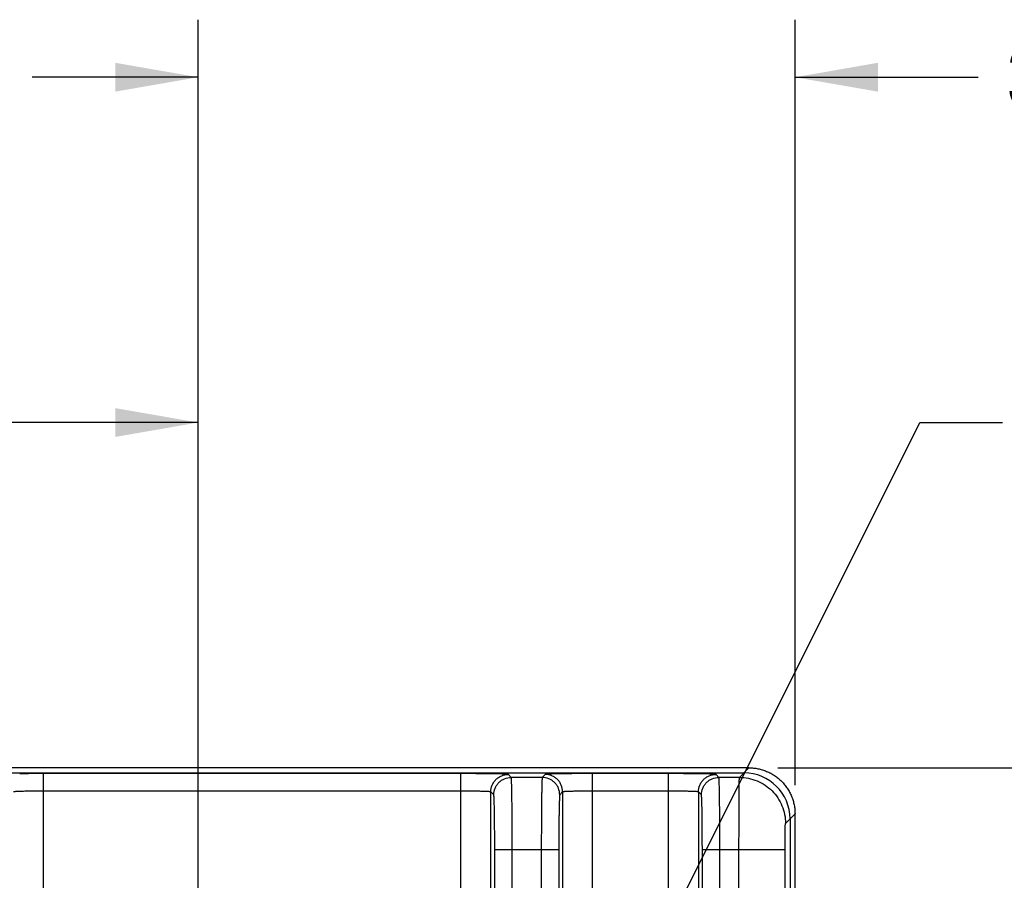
# Model space of a CAD drawing. Header units: inches. Extents: x 0 to 34, y 0 to 22.
# Tile 68 of 128: x 23.1 to 25.3, y 6.8 to 8.7. Entities that reach past the tile are written whole.
import ezdxf

# ---------------------------------------------------------------- set-up
doc = ezdxf.new("R2010")
doc.units = ezdxf.units.IN
doc.header["$LTSCALE"] = 1.87
doc.header["$MEASUREMENT"] = 0
doc.layers.get('0').update_dxf_attribs({"linetype": 'CONTINUOUS'})
doc.layers.add('DETAIL', color=7, linetype='CONTINUOUS')
doc.layers.add('DIMENSIONS', color=7, linetype='CONTINUOUS')
doc.styles.get("Standard").update_dxf_attribs({"font": 'txt', "width": 0.8})
doc.dimstyles.new('DIMSTYLE_2', dxfattribs={"dimtxt": 0.125, "dimasz": 0.18, "dimexe": 0.125, "dimexo": 0.0625, "dimgap": 0.0625, "dimtad": 0, "dimtih": 1, "dimtoh": 1, "dimzin": 0, "dimdsep": 46, "dimtxsty": 'STANDARD', "dimblk": '_FILLED', "dimblk1": '_FILLED', "dimblk2": '_FILLED', "dimcen": 0.09, "dimazin": 0, "dimtp": 0.01, "dimtm": 0.01, "dimtfac": 1, "dimtofl": 0, "dimtmove": 0, "dimatfit": 3, "dimldrblk": '_FILLED', "dimfxl": 1, "dimtolj": 1, "dimtzin": 0, "dimarcsym": 0})
doc.dimstyles.get("Standard").update_dxf_attribs({"dimtxt": 0.125, "dimasz": 0.18, "dimexe": 0.125, "dimexo": 0.0625, "dimgap": 0.09, "dimtad": 0, "dimtih": 1, "dimtoh": 1, "dimzin": 0, "dimdsep": 46, "dimtxsty": 'STANDARD', "dimblk": '_FILLED', "dimblk1": '_FILLED', "dimblk2": '_FILLED', "dimcen": 0.09, "dimazin": 0, "dimtol": 1, "dimtp": 0.02, "dimtm": 0.02, "dimtfac": 1, "dimtofl": 0, "dimtmove": 0, "dimatfit": 3, "dimldrblk": '_FILLED', "dimfxl": 1, "dimtolj": 1, "dimtzin": 0, "dimarcsym": 0})

# ---------------------------------------------------------------- blocks, each defined once
blk = doc.blocks.new('_FILLED')
at = {"color": 0, "linetype": 'BYBLOCK'}
blk.add_solid([(0, 0), (-1, 0.174), (-1, -0.174)], dxfattribs=at)
blk = doc.blocks.new('*D5')
at = {"layer": 'DIMENSIONS', "color": 2, "linetype": 'CONTINUOUS'}
for p, q in [((19.3089, 5.9533), (19.3089, 7.9623)), ((23.5289, 5.9533), (23.5289, 7.9623)), ((19.3089, 7.8373), (20.6439, 7.8373)), ((23.5289, 7.8373), (22.1939, 7.8373))]:
    blk.add_line(p, q, dxfattribs=at)
at = {"layer": 'DIMENSIONS', "color": 2, "linetype": 'CONTINUOUS', "xscale": 0.18, "yscale": 0.18, "zscale": 0.18, "rotation": 180}
blk.add_blockref('_FILLED', (19.3089, 7.8373), dxfattribs=at)
at = {"layer": 'DIMENSIONS', "color": 2, "linetype": 'CONTINUOUS', "xscale": 0.18, "yscale": 0.18, "zscale": 0.18}
blk.add_blockref('_FILLED', (23.5289, 7.8373), dxfattribs=at)
at = {"layer": 'DIMENSIONS', "color": 2, "linetype": 'CONTINUOUS', "insert": (21.4189, 7.8998), "char_height": 0.125, "width": 1.425, "attachment_point": 2, "line_spacing_factor": 0.9}
blk.add_mtext('107.19{\\ftxt.shx;\\W1.000000;\\H0.125000; }[4.220]', dxfattribs=at)
blk = doc.blocks.new('*D6')
at = {"layer": 'DIMENSIONS', "color": 2, "linetype": 'CONTINUOUS'}
for p, q in [((23.5289, 5.9533), (23.5289, 8.7123)), ((24.8249, 7.0498), (24.8249, 8.7123)), ((23.5289, 8.5873), (23.1689, 8.5873)), ((24.8249, 8.5873), (25.2228, 8.5873))]:
    blk.add_line(p, q, dxfattribs=at)
at = {"layer": 'DIMENSIONS', "color": 2, "linetype": 'CONTINUOUS', "xscale": 0.18, "yscale": 0.18, "zscale": 0.18}
blk.add_blockref('_FILLED', (23.5289, 8.5873), dxfattribs=at)
at = {"layer": 'DIMENSIONS', "color": 2, "linetype": 'CONTINUOUS', "xscale": 0.18, "yscale": 0.18, "zscale": 0.18, "rotation": 180}
blk.add_blockref('_FILLED', (24.8249, 8.5873), dxfattribs=at)
at = {"layer": 'DIMENSIONS', "color": 2, "linetype": 'CONTINUOUS', "insert": (25.2853, 8.6498), "char_height": 0.125, "width": 1.325, "attachment_point": 1, "line_spacing_factor": 0.9}
blk.add_mtext('32.92{\\ftxt.shx;\\W1.000000;\\H0.125000; }[1.296]', dxfattribs=at)
blk = doc.blocks.new('*D12')
at = {"layer": 'DIMENSIONS', "color": 2, "linetype": 'CONTINUOUS'}
for p, q in [((24.7874, 7.0873), (25.6999, 7.0873)), ((25.5749, 7.0873), (25.5749, 6.4483)), ((25.5749, 5.5593), (25.5749, 6.1983)), ((23.9229, 5.5593), (25.6999, 5.5593))]:
    blk.add_line(p, q, dxfattribs=at)
at = {"layer": 'DIMENSIONS', "color": 2, "linetype": 'CONTINUOUS', "xscale": 0.18, "yscale": 0.18, "zscale": 0.18}
for p, rotation in [((25.5749, 7.0873), 90), ((25.5749, 5.5593), 270)]:
    blk.add_blockref('_FILLED', p, dxfattribs=dict(at, rotation=rotation))
at = {"layer": 'DIMENSIONS', "color": 2, "linetype": 'CONTINUOUS', "insert": (25.5749, 6.3858), "char_height": 0.125, "width": 1.325, "attachment_point": 2, "line_spacing_factor": 0.9}
blk.add_mtext('38.81{\\ftxt.shx;\\W1.000000;\\H0.125000; }[1.528]', dxfattribs=at)
blk = doc.blocks.new('*D46')
at = {"layer": 'DIMENSIONS', "color": 2, "linetype": 'CONTINUOUS'}
for p, q in [((24.7874, 7.0873), (26.8081, 7.0873)), ((26.6831, 7.0873), (26.6831, 5.4483)), ((26.6831, 3.5593), (26.6831, 5.1983)), ((24.7874, 3.5593), (26.8081, 3.5593))]:
    blk.add_line(p, q, dxfattribs=at)
at = {"layer": 'DIMENSIONS', "color": 2, "linetype": 'CONTINUOUS', "xscale": 0.18, "yscale": 0.18, "zscale": 0.18}
for p, rotation in [((26.6831, 7.0873), 90), ((26.6831, 3.5593), 270.0000000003)]:
    blk.add_blockref('_FILLED', p, dxfattribs=dict(at, rotation=rotation))
at = {"layer": 'DIMENSIONS', "color": 2, "linetype": 'CONTINUOUS', "insert": (26.6831, 5.3858), "char_height": 0.125, "width": 1.525, "attachment_point": 2, "line_spacing_factor": 0.9}
blk.add_mtext('(89.61{\\ftxt.shx;\\W1.000000;\\H0.125000; }[3.528])', dxfattribs=at)

msp = doc.modelspace()

# ---------------------------------------------------------------- linework, layer by layer
at = {"color": 7, "linetype": 'CONTINUOUS'}
for p, q in [((11.9969, 7.0765), (24.7141, 7.0765)), ((24.7249, 7.0873), (13.0527, 7.0873)), ((24.7249, 7.0873), (24.7043, 7.0666)), ((24.0996, 7.0747), (23.1933, 7.0747)), ((23.1933, 3.5719), (23.1933, 7.0747)), ((24.0996, 6.3589), (24.0996, 7.0747)), ((24.2089, 7.0666), (24.2026, 7.0729)), ((24.2761, 7.0666), (24.2089, 7.0666)), ((24.2824, 7.0729), (24.2761, 7.0666)), ((24.5504, 7.0747), (24.3854, 7.0747)), ((24.3854, 6.3586), (24.3854, 7.0747)), ((24.5504, 3.5719), (24.5504, 7.0747)), ((24.6597, 7.0666), (24.6534, 7.0729)), ((24.7043, 7.0666), (24.6597, 7.0666)), ((24.0996, 7.0367), (23.1933, 7.0367)), ((24.1709, 7.0286), (24.1646, 7.035)), ((24.1646, 6.3589), (24.1646, 7.035)), ((24.3204, 7.035), (24.3141, 7.0286)), ((24.3204, 7.035), (24.3204, 6.3586)), ((24.5504, 7.0367), (24.3854, 7.0367)), ((24.6217, 7.0286), (24.6154, 7.035)), ((24.6154, 7.035), (24.6154, 3.6116)), ((24.8249, 6.9873), (24.8043, 6.9666)), ((24.8141, 6.9765), (24.8141, 6.4107)), ((24.8249, 6.4107), (24.8249, 6.9873)), ((24.173, 6.9096), (24.3121, 6.9096)), ((24.173, 6.3554), (24.173, 6.9096)), ((24.211, 6.3554), (24.211, 6.9096)), ((24.2741, 6.9096), (24.2741, 6.3552)), ((24.3121, 6.9096), (24.3121, 6.3552)), ((24.6237, 6.9096), (24.8033, 6.9096)), ((24.6237, 3.737), (24.6237, 6.9096)), ((24.6617, 3.737), (24.6617, 6.9096)), ((24.7033, 3.737), (24.7033, 6.9096)), ((24.8033, 6.4216), (24.8033, 6.9096))]:
    msp.add_line(p, q, dxfattribs=at)
for centre, radius, start, end in [((23.1928, 1.6685), 5.4062, 89.9952, 90.5432), ((24.1019, 2.068), 5.0067, 89.4358, 90.0267), ((24.385, 1.6647), 5.4101, 89.9953, 90.5424), ((24.5527, 2.0643), 5.0104, 89.4371, 90.0265)]:
    msp.add_arc(centre, radius, start, end, dxfattribs=at)
msp.add_ellipse((24.7141, 6.9764), major_axis=(0.0707, 0.0707), ratio=0.999695, start_param=-0.785246, end_param=0.785246, dxfattribs=at)
for points, knots in [([(24.7249, 7.0873), (24.7282, 7.0873), (24.7348, 7.087), (24.7445, 7.0855), (24.754, 7.0831), (24.7633, 7.0798), (24.7722, 7.0756), (24.7806, 7.0706), (24.7885, 7.0647), (24.7958, 7.0581), (24.8024, 7.0508), (24.8082, 7.0429), (24.8133, 7.0345), (24.8175, 7.0256), (24.8208, 7.0164), (24.8232, 7.0068), (24.8246, 6.9971), (24.8249, 6.9906), (24.8249, 6.9873)], [0, 0, 0, 0, 0.0625, 0.125, 0.1875, 0.25, 0.3125, 0.375, 0.4375, 0.5, 0.5625, 0.625, 0.6875, 0.75, 0.8125, 0.875, 0.9375, 1, 1, 1, 1]), ([(24.2026, 7.0729), (24.2025, 7.073), (24.2024, 7.073), (24.2022, 7.0731), (24.2019, 7.0731), (24.2012, 7.0732), (24.2002, 7.0733), (24.1986, 7.0734), (24.1966, 7.0735), (24.1942, 7.0736), (24.1914, 7.0737), (24.1869, 7.0739), (24.1805, 7.074), (24.1718, 7.0742), (24.1619, 7.0744), (24.1549, 7.0744), (24.1512, 7.0745)], [0, 0, 0, 0, 0.002442, 0.006831, 0.013235, 0.021665, 0.044589, 0.075546, 0.114455, 0.161191, 0.215526, 0.277216, 0.421675, 0.592283, 0.786091, 1, 1, 1, 1]), ([(24.1646, 7.035), (24.1646, 7.0399), (24.1661, 7.0474), (24.1708, 7.0562), (24.1755, 7.062), (24.1813, 7.0668), (24.1901, 7.0714), (24.1976, 7.0729), (24.2026, 7.0729)], [0, 0, 0, 0, 0.249118, 0.374712, 0.5, 0.625288, 0.750882, 1, 1, 1, 1]), ([(24.1709, 7.0286), (24.1709, 7.0335), (24.1724, 7.0411), (24.1771, 7.0498), (24.1819, 7.0556), (24.1877, 7.0604), (24.1965, 7.0651), (24.204, 7.0666), (24.2089, 7.0666)], [0, 0, 0, 0, 0.249118, 0.374712, 0.5, 0.625288, 0.750882, 1, 1, 1, 1]), ([(24.211, 6.9096), (24.211, 6.9197), (24.2109, 6.9396), (24.2108, 6.964), (24.2107, 6.9827), (24.2106, 6.9958), (24.2105, 7.008), (24.2104, 7.0194), (24.2102, 7.0297), (24.2101, 7.0388), (24.2099, 7.0468), (24.2097, 7.0526), (24.2096, 7.0566), (24.2095, 7.0591), (24.2094, 7.0612), (24.2093, 7.063), (24.2092, 7.0644), (24.2091, 7.0654), (24.2091, 7.066), (24.209, 7.0663), (24.209, 7.0665), (24.2089, 7.0666), (24.2089, 7.0666)], [0, 0, 0, 0, 0.192984, 0.379016, 0.466965, 0.550475, 0.628781, 0.701171, 0.766953, 0.825487, 0.876258, 0.918786, 0.936838, 0.952693, 0.966309, 0.977651, 0.9867, 0.993441, 0.995944, 0.997866, 0.999213, 1, 1, 1, 1]), ([(24.2761, 7.0666), (24.2761, 7.0666), (24.276, 7.0665), (24.276, 7.0663), (24.2759, 7.066), (24.2759, 7.0654), (24.2758, 7.0644), (24.2757, 7.063), (24.2756, 7.0612), (24.2755, 7.0591), (24.2754, 7.0566), (24.2753, 7.0526), (24.2751, 7.0467), (24.275, 7.0388), (24.2748, 7.0296), (24.2746, 7.0193), (24.2745, 7.008), (24.2744, 6.9957), (24.2743, 6.9826), (24.2742, 6.9639), (24.2741, 6.9395), (24.2741, 6.9197), (24.2741, 6.9096)], [0, 0, 0, 0, 0.000788, 0.002138, 0.004065, 0.006572, 0.013327, 0.022393, 0.033755, 0.047396, 0.063291, 0.081394, 0.124027, 0.174895, 0.233542, 0.299382, 0.371806, 0.450129, 0.533593, 0.621434, 0.807127, 1, 1, 1, 1]), ([(24.3141, 7.0286), (24.3141, 7.0335), (24.3126, 7.0411), (24.3079, 7.0498), (24.3031, 7.0556), (24.2973, 7.0604), (24.2886, 7.0651), (24.281, 7.0666), (24.2761, 7.0666)], [0, 0, 0, 0, 0.249117, 0.374711, 0.499999, 0.625288, 0.750882, 1, 1, 1, 1]), ([(24.3338, 7.0745), (24.3301, 7.0744), (24.3231, 7.0744), (24.3132, 7.0742), (24.3045, 7.074), (24.2981, 7.0739), (24.2936, 7.0737), (24.2908, 7.0736), (24.2884, 7.0735), (24.2864, 7.0734), (24.2848, 7.0733), (24.2838, 7.0732), (24.2831, 7.0731), (24.2828, 7.0731), (24.2826, 7.073), (24.2825, 7.073), (24.2824, 7.0729)], [0, 0, 0, 0, 0.213879, 0.407673, 0.578267, 0.722713, 0.784409, 0.838751, 0.885485, 0.924395, 0.955366, 0.97831, 0.98675, 0.993162, 0.997556, 1, 1, 1, 1]), ([(24.3204, 7.035), (24.3204, 7.0399), (24.3189, 7.0474), (24.3142, 7.0562), (24.3095, 7.062), (24.3037, 7.0668), (24.2949, 7.0714), (24.2874, 7.0729), (24.2824, 7.0729)], [0, 0, 0, 0, 0.249118, 0.374712, 0.5, 0.625288, 0.750882, 1, 1, 1, 1]), ([(24.6534, 7.0729), (24.6533, 7.073), (24.6532, 7.073), (24.653, 7.0731), (24.6527, 7.0731), (24.652, 7.0732), (24.651, 7.0733), (24.6494, 7.0734), (24.6474, 7.0735), (24.645, 7.0736), (24.6422, 7.0737), (24.6377, 7.0739), (24.6312, 7.074), (24.6225, 7.0742), (24.6126, 7.0744), (24.6056, 7.0744), (24.6019, 7.0745)], [0, 0, 0, 0, 0.002442, 0.006832, 0.013238, 0.021671, 0.044603, 0.075569, 0.114486, 0.161237, 0.215594, 0.277306, 0.421788, 0.592408, 0.78619, 1, 1, 1, 1]), ([(24.6154, 7.035), (24.6154, 7.0399), (24.6169, 7.0474), (24.6216, 7.0562), (24.6263, 7.062), (24.6321, 7.0668), (24.6409, 7.0714), (24.6484, 7.0729), (24.6534, 7.0729)], [0, 0, 0, 0, 0.249118, 0.374712, 0.5, 0.625288, 0.750882, 1, 1, 1, 1]), ([(24.6217, 7.0286), (24.6217, 7.0335), (24.6232, 7.0411), (24.6279, 7.0498), (24.6327, 7.0556), (24.6385, 7.0604), (24.6472, 7.0651), (24.6548, 7.0666), (24.6597, 7.0666)], [0, 0, 0, 0, 0.249118, 0.374712, 0.5, 0.625288, 0.750882, 1, 1, 1, 1]), ([(24.6617, 6.9096), (24.6617, 6.9197), (24.6617, 6.9396), (24.6616, 6.964), (24.6615, 6.9827), (24.6614, 6.9958), (24.6613, 7.008), (24.6612, 7.0194), (24.661, 7.0297), (24.6608, 7.0388), (24.6607, 7.0468), (24.6605, 7.0526), (24.6604, 7.0566), (24.6603, 7.0591), (24.6602, 7.0612), (24.6601, 7.063), (24.66, 7.0644), (24.6599, 7.0654), (24.6599, 7.066), (24.6598, 7.0663), (24.6598, 7.0665), (24.6597, 7.0666), (24.6597, 7.0666)], [0, 0, 0, 0, 0.192984, 0.379016, 0.466965, 0.550475, 0.628781, 0.701171, 0.766953, 0.825487, 0.876258, 0.918786, 0.936838, 0.952693, 0.966309, 0.977651, 0.9867, 0.993441, 0.995944, 0.997866, 0.999213, 1, 1, 1, 1]), ([(24.7033, 6.9096), (24.7033, 6.9197), (24.7033, 6.9396), (24.7034, 6.9684), (24.7034, 6.9912), (24.7035, 7.008), (24.7036, 7.0194), (24.7036, 7.0297), (24.7037, 7.0388), (24.7038, 7.0468), (24.7039, 7.0526), (24.7039, 7.0566), (24.704, 7.0591), (24.704, 7.0612), (24.7041, 7.063), (24.7041, 7.0644), (24.7042, 7.0655), (24.7042, 7.0662), (24.7042, 7.0665), (24.7043, 7.0666)], [0, 0, 0, 0, 0.192976, 0.378927, 0.550405, 0.628747, 0.701179, 0.766989, 0.825556, 0.876357, 0.918907, 0.93697, 0.952831, 0.966449, 0.977788, 0.986829, 0.993555, 0.997949, 1, 1, 1, 1]), ([(24.7043, 7.0666), (24.7173, 7.0666), (24.7436, 7.0614), (24.7768, 7.0391), (24.799, 7.0059), (24.8043, 6.9796), (24.8043, 6.9666)], [0, 0, 0, 0, 0.24999, 0.5, 0.75001, 1, 1, 1, 1]), ([(23.1933, 7.0367), (23.1891, 7.0367), (23.1809, 7.0367), (23.169, 7.0366), (23.1595, 7.0365), (23.1525, 7.0363), (23.1479, 7.0362), (23.1436, 7.0361), (23.1398, 7.0359), (23.1365, 7.0358), (23.1337, 7.0356), (23.1318, 7.0355), (23.1305, 7.0354), (23.1298, 7.0353), (23.1292, 7.0352), (23.1287, 7.0351), (23.1285, 7.0351), (23.1283, 7.035), (23.1283, 7.035)], [0, 0, 0, 0, 0.192611, 0.378322, 0.549547, 0.627775, 0.70012, 0.765912, 0.824488, 0.875312, 0.917941, 0.951942, 0.965599, 0.977001, 0.986132, 0.992984, 0.99757, 1, 1, 1, 1]), ([(24.1646, 7.035), (24.1645, 7.035), (24.1644, 7.0351), (24.1641, 7.0351), (24.1637, 7.0352), (24.1631, 7.0353), (24.1623, 7.0354), (24.1611, 7.0355), (24.1591, 7.0356), (24.1564, 7.0358), (24.1531, 7.0359), (24.1493, 7.0361), (24.145, 7.0362), (24.1403, 7.0363), (24.1333, 7.0365), (24.1239, 7.0366), (24.112, 7.0367), (24.1038, 7.0367), (24.0996, 7.0367)], [0, 0, 0, 0, 0.002428, 0.007008, 0.013852, 0.022973, 0.034365, 0.048014, 0.081995, 0.124589, 0.17538, 0.233941, 0.299707, 0.372031, 0.450256, 0.621521, 0.807343, 1, 1, 1, 1]), ([(24.3854, 7.0367), (24.3812, 7.0367), (24.373, 7.0367), (24.3611, 7.0366), (24.3517, 7.0365), (24.3447, 7.0363), (24.34, 7.0362), (24.3357, 7.0361), (24.3319, 7.0359), (24.3287, 7.0358), (24.3259, 7.0356), (24.3239, 7.0355), (24.3227, 7.0354), (24.3219, 7.0353), (24.3213, 7.0352), (24.3209, 7.0351), (24.3206, 7.0351), (24.3205, 7.035), (24.3204, 7.035)], [0, 0, 0, 0, 0.192627, 0.378384, 0.549635, 0.627865, 0.700199, 0.765976, 0.824541, 0.875346, 0.917956, 0.951945, 0.9656, 0.977001, 0.986132, 0.992984, 0.99757, 1, 1, 1, 1]), ([(24.6154, 7.035), (24.6153, 7.035), (24.6152, 7.0351), (24.6149, 7.0351), (24.6145, 7.0352), (24.6139, 7.0353), (24.6131, 7.0354), (24.6119, 7.0355), (24.6099, 7.0356), (24.6071, 7.0358), (24.6039, 7.0359), (24.6001, 7.0361), (24.5958, 7.0362), (24.5911, 7.0363), (24.5841, 7.0365), (24.5747, 7.0366), (24.5628, 7.0367), (24.5546, 7.0367), (24.5504, 7.0367)], [0, 0, 0, 0, 0.002429, 0.007011, 0.013857, 0.022982, 0.034377, 0.04803, 0.082021, 0.124632, 0.17544, 0.234009, 0.299788, 0.372116, 0.450331, 0.621549, 0.807343, 1, 1, 1, 1]), ([(24.173, 6.9096), (24.173, 6.9173), (24.1729, 6.9323), (24.1728, 6.9542), (24.1727, 6.9714), (24.1725, 6.9842), (24.1724, 6.9928), (24.1722, 7.0006), (24.1721, 7.0076), (24.1719, 7.0136), (24.1717, 7.018), (24.1716, 7.021), (24.1715, 7.0229), (24.1714, 7.0245), (24.1713, 7.0259), (24.1712, 7.027), (24.1711, 7.0278), (24.1711, 7.0283), (24.171, 7.0285), (24.1709, 7.0286), (24.1709, 7.0286)], [0, 0, 0, 0, 0.192947, 0.378941, 0.550366, 0.628657, 0.701033, 0.766804, 0.82533, 0.876096, 0.918624, 0.936679, 0.952537, 0.96616, 0.977511, 0.986572, 0.993333, 0.997791, 0.999166, 1, 1, 1, 1]), ([(24.3141, 7.0286), (24.3141, 7.0286), (24.314, 7.0285), (24.314, 7.0282), (24.3139, 7.0278), (24.3138, 7.027), (24.3137, 7.0259), (24.3136, 7.0245), (24.3135, 7.0229), (24.3134, 7.021), (24.3133, 7.018), (24.3131, 7.0136), (24.3129, 7.0075), (24.3128, 7.0006), (24.3126, 6.9928), (24.3125, 6.9842), (24.3123, 6.9714), (24.3122, 6.9541), (24.3121, 6.9323), (24.3121, 6.9173), (24.3121, 6.9096)], [0, 0, 0, 0, 0.000836, 0.002215, 0.006683, 0.013458, 0.022536, 0.033905, 0.047551, 0.063449, 0.081555, 0.124188, 0.175052, 0.233691, 0.299519, 0.371929, 0.450237, 0.621509, 0.807164, 1, 1, 1, 1]), ([(24.6237, 6.9096), (24.6237, 6.9173), (24.6237, 6.9323), (24.6236, 6.9542), (24.6235, 6.9714), (24.6233, 6.9842), (24.6232, 6.9928), (24.623, 7.0006), (24.6229, 7.0076), (24.6227, 7.0136), (24.6225, 7.018), (24.6224, 7.021), (24.6223, 7.0229), (24.6222, 7.0245), (24.6221, 7.0259), (24.622, 7.027), (24.6219, 7.0278), (24.6218, 7.0283), (24.6218, 7.0285), (24.6217, 7.0286), (24.6217, 7.0286)], [0, 0, 0, 0, 0.192947, 0.378941, 0.550366, 0.628657, 0.701033, 0.766804, 0.82533, 0.876096, 0.918624, 0.936679, 0.952537, 0.96616, 0.977511, 0.986572, 0.993333, 0.997791, 0.999166, 1, 1, 1, 1]), ([(24.8033, 6.9096), (24.8033, 6.9133), (24.8033, 6.9205), (24.8033, 6.9309), (24.8034, 6.9392), (24.8035, 6.9454), (24.8036, 6.9495), (24.8036, 6.9532), (24.8037, 6.9565), (24.8038, 6.9594), (24.8039, 6.9618), (24.8039, 6.9635), (24.804, 6.9647), (24.8041, 6.9653), (24.8041, 6.9658), (24.8041, 6.9662), (24.8042, 6.9665), (24.8042, 6.9666), (24.8043, 6.9666)], [0, 0, 0, 0, 0.192899, 0.378776, 0.550186, 0.628497, 0.700902, 0.766689, 0.825239, 0.876031, 0.918581, 0.952518, 0.966148, 0.977505, 0.986573, 0.99334, 0.997801, 1, 1, 1, 1])]:
    msp.add_open_spline(points, degree=3, knots=knots, dxfattribs=at)

# ---------------------------------------------------------------- dimensions: what is measured, and where the dimension line sits
at = {"layer": 'DIMENSIONS', "color": 2, "linetype": 'CONTINUOUS'}
for base, p1, p2, picture, middle in [((24.8249, 8.5873), (23.5289, 5.8908), (24.8249, 6.9873), '*D6', (25.9478, 8.5873)), ((23.5289, 7.8373), (19.3089, 5.8908), (23.5289, 5.8908), '*D5', (21.4189, 7.8373))]:
    dim = msp.add_linear_dim(base=base, p1=p1, p2=p2, dimstyle='DIMSTYLE_2', dxfattribs=at)
    dim.commit()
    dim.dimension.update_dxf_attribs({"geometry": picture, "text_midpoint": middle, "dimtype": 160})
dim = msp.add_linear_dim(base=(25.5749, 7.0873), p1=(23.8604, 5.5593), p2=(24.7249, 7.0873), angle=90, dimstyle='DIMSTYLE_2', dxfattribs=at)
dim.commit()
dim.dimension.update_dxf_attribs({"geometry": '*D12', "text_midpoint": (25.5749, 6.3233), "dimtype": 160})
dim = msp.add_linear_dim(base=(26.6831, 3.5593), p1=(24.7249, 7.0873), p2=(24.7249, 3.5593), angle=270, text='(<>)', dimstyle='DIMSTYLE_2', dxfattribs=at)
dim.commit()
dim.dimension.update_dxf_attribs({"geometry": '*D46', "text_midpoint": (26.6831, 5.3233), "dimtype": 160})

# ---------------------------------------------------------------- leaders
at = {"layer": 'DETAIL', "color": 2, "linetype": 'CONTINUOUS'}
msp.add_leader([(24.2748, 6.1944), (25.0956, 7.8373), (25.2756, 7.8373)], dimstyle='STANDARD', override={"dimtad": 0}, dxfattribs=at)

doc.saveas('drawing.dxf')
